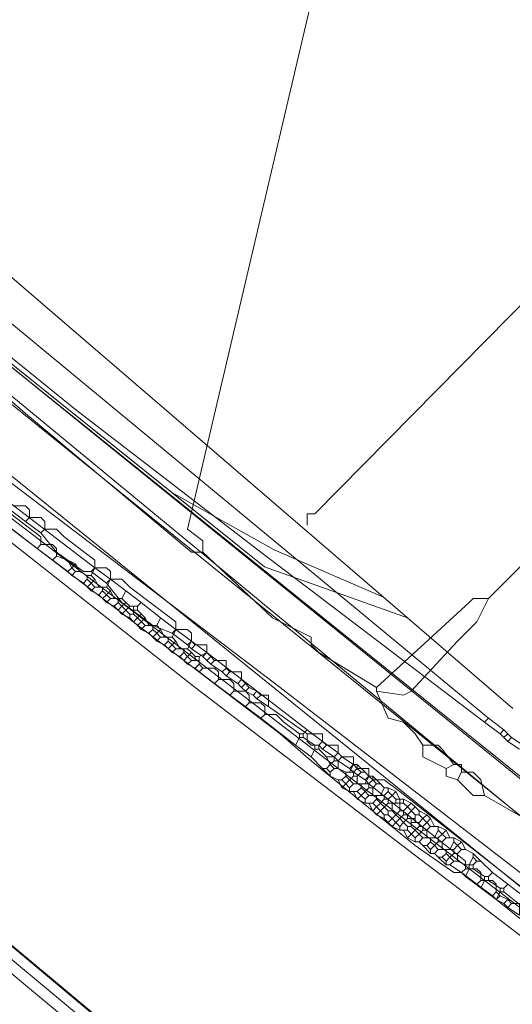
# Model space of a CAD drawing. Header units: metres. Extents: x 92810 to 93633, y 464687 to 465459.
# Tile 185 of 256: x 93211.5 to 93220.62, y 465143.03 to 465161.25. Entities that reach past the tile are written whole.
import ezdxf
from ezdxf.lldxf.tags import DXFTag

# ---------------------------------------------------------------- set-up
doc = ezdxf.new("R2010")
doc.units = ezdxf.units.M
for name, color, linetype, lineweight, transparency in [('B-OI-KL-DATA_KPN-G', 90, 'SI_B_DATA_KPN', 18, 0.4), ('B-OI-KL-DATA_LIANDER-G', 90, 'SI_B_DATA_LIANDER', 18, 0.4), ('B-OI-KL-DATA_ZIGGO BV-G', 90, 'SI_B_DATA_ZIGGO', 18, 0.4), ('B-OI-KL-ET_HS_LIANDER-G', 10, 'SI_B_ET_HS_LIANDON', 18, 0.4), ('B-OI-KL-ET_LS_LIANDER-G', 190, 'SI_B_ET_LS_LIANDER', 18, 0.4), ('B-OI-KL-GAS_LD_LIANDER-G', 30, 'SI_B_GAS_LD_LIANDER', 18, 0.4), ('B-WE-KL-DATA-G', 90, 'KL-DATA-N', 18, 0.4), ('B-WE-KL-WARMTENET-G', 80, 'KL-WARMTENET-N', 18, 0.4), ('B-WE-KL-WATER-G', 170, 'KL-WATER-N', 18, 0.4)]:
    doc.layers.add(name, color=color, linetype=linetype, lineweight=lineweight, transparency=transparency)
doc.styles.get("Standard").update_dxf_attribs({"font": 'isocp.shx'})
tags = doc.linetypes.add('KL-DATA-N', pattern='A,4,-1,[101,NLCS.SHX,S=0.5,R=0,X=0,Y=0],-1,4,-1,["D",Standard,S=1,R=0,X=-0.25,Y=-0.5],-1.5', length=12.5).pattern_tags.tags
tags[18] = DXFTag(74, 10)
tags = doc.linetypes.add('KL-WARMTENET-N', pattern='A,7,-1.5,["WN",Standard,S=1,R=0,X=-0.3,Y=-0.5],-3', length=11.5).pattern_tags.tags
tags[6] = DXFTag(74, 10)
doc.linetypes.add('KL-WATER-N', pattern='A,7,-0.5,[168,NLCS.SHX,S=0.75,R=0,X=0.75,Y=0],-2', length=9.5)
doc.linetypes.add('SI_B_DATA_KPN', pattern='A,5,-2,["KPN",Standard,S=1.5,R=0,X=-0.51,Y=-0.75],-8', length=15)
doc.linetypes.add('SI_B_DATA_LIANDER', pattern='A,5,-2,["LI-DATA",Standard,S=1.5,R=0,X=-0.51,Y=-0.75],-11', length=18)
doc.linetypes.add('SI_B_DATA_ZIGGO', pattern='A,5,-2,["ZIGGO",Standard,S=1.5,R=0,X=-0.51,Y=-0.75],-9', length=16)
doc.linetypes.add('SI_B_ET_HS_LIANDON', pattern='A,5,-2,["LI-HS",Standard,S=1.5,R=0,X=-0.51,Y=-0.75],-10', length=17)
doc.linetypes.add('SI_B_ET_LS_LIANDER', pattern='A,5,-2,["LI-LS",Standard,S=1.5,R=0,X=-0.51,Y=-0.75],-10', length=17)
doc.linetypes.add('SI_B_GAS_LD_LIANDER', pattern='A,5,-2,["LI-G-LD",Standard,S=1.5,R=0,X=-0.51,Y=-0.75],-11', length=18)

msp = doc.modelspace()

# ---------------------------------------------------------------- linework, layer by layer
at = {"layer": 'B-OI-KL-DATA_KPN-G', "flags": 128}
msp.add_lwpolyline([(93196.893, 465166.179), (93196.964, 465165.964), (93197.893, 465165.536), (93203.679, 465161.036), (93208.679, 465156.964), (93238.25, 465133.179), (93246.893, 465126.464), (93257.25, 465117.321), (93258.036, 465116.821), (93258.036, 465116.679), (93258.25, 465116.679), (93258.393, 465116.536), (93258.964, 465116.107)], dxfattribs=at)
at = {"layer": 'B-OI-KL-DATA_LIANDER-G', "flags": 128}
for points in [[(93416.464, 465004.107), (93411.75, 465007.964), (93411.107, 465008.393), (93408.536, 465009.679), (93407.464, 465010.536), (93407.036, 465010.536), (93367.107, 465041.036), (93367.036, 465041.464), (93359.464, 465047.179), (93357.964, 465047.179), (93357.464, 465046.393), (93356.679, 465046.107), (93355.464, 465044.536), (93354.893, 465044.036), (93354.893, 465043.964), (93354.964, 465043.679), (93354.179, 465041.821), (93348.679, 465033.679), (93347.607, 465033.107), (93346.536, 465031.536), (93346.393, 465030.393), (93345.607, 465029.607), (93345.607, 465029.393), (93344.964, 465028.964), (93344.464, 465028.964), (93340.107, 465031.179), (93283.25, 465074.179), (93272.75, 465081.679), (93271.321, 465083.107), (93270.821, 465083.321), (93265.679, 465091.679), (93265.679, 465092.393), (93265.036, 465094.036), (93264.679, 465094.107), (93255.964, 465099.036), (93255.821, 465099.536), (93255.464, 465099.75), (93255.393, 465100.25), (93256.393, 465104.893), (93256.25, 465105.821), (93253.821, 465107.393), (93250.25, 465111.607), (93208.607, 465146.393), (93196.536, 465156.25), (93193.321, 465160.75), (93192.679, 465161.179), (93188.964, 465168.821)], [(93203.679, 465157.679), (93203.964, 465157.321), (93204.536, 465156.893), (93206.25, 465155.75), (93207.036, 465155.107), (93216.321, 465148.036), (93216.893, 465147.536), (93218.821, 465145.964), (93219.536, 465145.464), (93219.679, 465145.464)], [(93211.321, 465152.179), (93211.607, 465151.964)], [(93211.393, 465152.25), (93211.607, 465152.25), (93211.679, 465152.179), (93211.679, 465152.036)], [(93211.679, 465152.036), (93211.607, 465151.964)], [(93211.607, 465151.964), (93211.893, 465151.75)], [(93211.679, 465152.036), (93211.893, 465152.036), (93211.964, 465151.964), (93211.964, 465151.821)], [(93211.964, 465151.821), (93211.893, 465151.75)], [(93211.893, 465151.75), (93212.179, 465151.393), (93212.679, 465151.036), (93212.821, 465151.036)], [(93211.964, 465151.821), (93212.179, 465151.821), (93212.321, 465151.679), (93212.893, 465151.25), (93212.893, 465151.107)], [(93212.893, 465151.107), (93212.821, 465151.036)], [(93212.821, 465151.036), (93213.107, 465150.821)], [(93212.893, 465151.107), (93213.107, 465151.107), (93213.179, 465151.036), (93213.179, 465150.893)], [(93213.179, 465150.893), (93213.107, 465150.821)], [(93213.107, 465150.821), (93213.393, 465150.464), (93213.964, 465150.036), (93214.321, 465149.893)], [(93213.179, 465150.893), (93213.393, 465150.893), (93213.536, 465150.75), (93214.393, 465150.107), (93214.393, 465149.964)], [(93214.393, 465149.964), (93214.321, 465149.893)], [(93214.393, 465149.964), (93214.607, 465149.964), (93214.679, 465149.893), (93214.679, 465149.75)], [(93214.321, 465149.893), (93214.607, 465149.679)], [(93214.679, 465149.75), (93214.607, 465149.679)], [(93214.679, 465149.75), (93214.75, 465149.679)], [(93214.607, 465149.679), (93214.679, 465149.607)], [(93214.75, 465149.679), (93214.679, 465149.607)], [(93214.679, 465149.607), (93214.893, 465149.464)], [(93214.75, 465149.679), (93214.964, 465149.679), (93214.964, 465149.536)], [(93214.964, 465149.536), (93214.893, 465149.464)], [(93214.893, 465149.464), (93214.964, 465149.393)], [(93214.964, 465149.536), (93215.036, 465149.464)], [(93215.036, 465149.464), (93214.964, 465149.393)], [(93214.964, 465149.393), (93215.036, 465149.321)], [(93215.036, 465149.464), (93215.107, 465149.393)], [(93215.107, 465149.393), (93215.036, 465149.321)], [(93215.107, 465149.393), (93215.321, 465149.393), (93215.321, 465149.25)], [(93215.036, 465149.321), (93215.25, 465149.179)], [(93215.321, 465149.25), (93215.25, 465149.179)], [(93215.321, 465149.25), (93215.393, 465149.179)], [(93215.25, 465149.179), (93215.321, 465149.107)], [(93215.393, 465149.179), (93215.321, 465149.107)], [(93215.321, 465149.107), (93215.536, 465148.964)], [(93215.393, 465149.179), (93215.607, 465149.179), (93215.607, 465149.036)], [(93215.607, 465149.036), (93215.536, 465148.964)], [(93215.607, 465149.036), (93215.679, 465148.964)], [(93215.536, 465148.964), (93215.607, 465148.893)], [(93215.679, 465148.964), (93215.607, 465148.893)], [(93215.607, 465148.893), (93215.679, 465148.821)], [(93215.679, 465148.964), (93215.75, 465148.893)], [(93215.75, 465148.893), (93215.679, 465148.821)], [(93215.679, 465148.821), (93215.821, 465148.75)], [(93215.75, 465148.893), (93215.893, 465148.821)], [(93215.893, 465148.821), (93215.821, 465148.75)], [(93215.893, 465148.821), (93215.964, 465148.75)], [(93215.821, 465148.75), (93215.893, 465148.679)], [(93215.964, 465148.75), (93215.893, 465148.679)], [(93215.893, 465148.679), (93216.107, 465148.536)], [(93215.964, 465148.75), (93216.107, 465148.75), (93216.107, 465148.536)], [(93216.107, 465148.536), (93216.821, 465148.036)], [(93216.821, 465148.036), (93217.107, 465148.036), (93217.107, 465147.893)], [(93216.821, 465148.036), (93216.821, 465147.893), (93216.893, 465147.821), (93217.036, 465147.821)], [(93217.107, 465147.893), (93217.036, 465147.821)], [(93217.036, 465147.821), (93217.107, 465147.75)], [(93217.107, 465147.893), (93217.179, 465147.821)], [(93217.179, 465147.821), (93217.107, 465147.75)], [(93217.107, 465147.75), (93217.321, 465147.607)], [(93217.179, 465147.821), (93217.393, 465147.821), (93217.393, 465147.679)], [(93217.393, 465147.679), (93217.321, 465147.607)], [(93217.321, 465147.607), (93217.393, 465147.536)], [(93217.393, 465147.679), (93217.464, 465147.607)], [(93217.464, 465147.607), (93217.393, 465147.536)], [(93217.464, 465147.607), (93217.679, 465147.607), (93217.679, 465147.464)], [(93217.393, 465147.536), (93217.607, 465147.393)], [(93217.679, 465147.464), (93217.607, 465147.393)], [(93217.607, 465147.393), (93217.679, 465147.321)], [(93217.679, 465147.464), (93217.75, 465147.393)], [(93217.75, 465147.393), (93217.679, 465147.321)], [(93217.75, 465147.393), (93217.964, 465147.393), (93217.964, 465147.25)], [(93217.679, 465147.321), (93217.893, 465147.179)], [(93217.964, 465147.25), (93217.893, 465147.179)], [(93217.893, 465147.179), (93217.964, 465147.107)], [(93217.964, 465147.25), (93218.036, 465147.179)], [(93218.036, 465147.179), (93217.964, 465147.107)], [(93218.036, 465147.179), (93218.25, 465147.179), (93218.536, 465146.964), (93221.536, 465144.607), (93221.536, 465144.464)], [(93217.964, 465147.107), (93219.75, 465145.679), (93219.75, 465145.536)], [(93219.75, 465145.536), (93219.679, 465145.464)], [(93219.75, 465145.536), (93219.964, 465145.536), (93220.036, 465145.464), (93220.036, 465145.321)], [(93219.679, 465145.464), (93219.964, 465145.25)], [(93220.036, 465145.321), (93219.964, 465145.25)], [(93219.964, 465145.25), (93220.25, 465145.036)], [(93220.036, 465145.321), (93220.25, 465145.321), (93220.321, 465145.25), (93220.321, 465145.107)], [(93220.321, 465145.107), (93220.25, 465145.036)], [(93220.25, 465145.036), (93220.321, 465144.964)], [(93220.321, 465145.107), (93220.393, 465145.036)], [(93220.393, 465145.036), (93220.321, 465144.964)], [(93220.393, 465145.036), (93220.536, 465144.964)], [(93220.321, 465144.964), (93220.464, 465144.893)], [(93220.536, 465144.964), (93220.464, 465144.893)], [(93220.464, 465144.893), (93220.536, 465144.821)], [(93220.536, 465144.964), (93220.607, 465144.893)], [(93220.607, 465144.893), (93220.536, 465144.821)], [(93220.536, 465144.821), (93220.75, 465144.679)], [(93220.607, 465144.893), (93220.75, 465144.893), (93220.75, 465144.679)]]:
    msp.add_lwpolyline(points, dxfattribs=at)
at = {"layer": 'B-OI-KL-DATA_ZIGGO BV-G', "flags": 128}
for points in [[(93218.237, 465150.56), (93206.324, 465160.795), (93195.73, 465169.646)], [(93195.675, 465166.385), (93196.296, 465166.889), (93198.337, 465165.326), (93216.035, 465151.122)], [(93214.316, 465152.502), (93198.337, 465165.326)], [(93218.677, 465150.182), (93216.035, 465151.122), (93214.316, 465152.502)], [(93218.237, 465150.56), (93216.21, 465151.44), (93214.316, 465152.502)], [(93218.677, 465150.182), (93218.237, 465150.56)], [(93220.632, 465148.502), (93218.677, 465150.182)]]:
    msp.add_lwpolyline(points, dxfattribs=at)
at = {"layer": 'B-OI-KL-ET_HS_LIANDER-G'}
for p, q in [((93213.607, 465150.393), (93213.607, 465150.25)), ((93213.821, 465150.179), (93213.679, 465150.036)), ((93214.821, 465149.464), (93214.821, 465149.321)), ((93218.536, 465146.821), (93218.536, 465146.607)), ((93218.321, 465146.75), (93218.179, 465146.607)), ((93218.821, 465146.679), (93218.679, 465146.536)), ((93218.75, 465146.464), (93218.75, 465146.321)), ((93218.821, 465146.536), (93218.821, 465146.393)), ((93218.821, 465146.25), (93218.679, 465146.107))]:
    msp.add_line(p, q, dxfattribs=at)
at = {"layer": 'B-OI-KL-ET_HS_LIANDER-G', "flags": 128}
for points in [[(93188.321, 465170.679), (93190.464, 465168.607), (93191.607, 465167.679), (93216.321, 465148.893), (93223.821, 465143.107), (93239.25, 465130.679), (93248.464, 465123.107), (93261.607, 465112.25), (93262.036, 465111.964), (93263.179, 465111.607), (93264.607, 465111.679), (93265.179, 465111.821), (93265.964, 465112.036), (93266.179, 465112.179), (93269.107, 465114.607), (93269.179, 465114.464)], [(93189.607, 465168.179), (93196.607, 465162.679), (93204.893, 465156.393), (93211.393, 465151.536), (93214.75, 465148.893), (93222.893, 465142.679), (93228.036, 465138.607), (93260.107, 465112.321), (93261.607, 465111.179), (93262.964, 465110.821)], [(93192.607, 465161.036), (93192.964, 465160.179), (93193.893, 465158.607), (93194.607, 465157.607), (93195.464, 465156.679), (93196.393, 465155.75), (93197.893, 465154.536), (93208.25, 465146.179), (93213.393, 465141.893), (93249.821, 465111.464), (93250.607, 465110.679), (93253.25, 465107.393), (93253.679, 465107.036), (93255.821, 465105.607), (93255.964, 465105.393), (93254.964, 465100.464), (93255.036, 465099.607), (93255.821, 465098.964)], [(93192.75, 465161.036), (93193.464, 465159.607), (93193.75, 465159.179), (93195.107, 465157.321), (93196.536, 465155.893), (93197.679, 465154.964), (93208.393, 465146.321), (93213.107, 465142.393), (93249.964, 465111.607), (93250.75, 465110.821), (93253.393, 465107.536), (93253.821, 465107.179), (93255.964, 465105.75), (93256.107, 465105.536), (93256.179, 465105.107), (93256.107, 465104.75), (93255.179, 465100.464), (93255.25, 465099.679), (93255.893, 465099.107)], [(93192.893, 465161.179), (93193.679, 465159.679), (93194.393, 465158.607), (93195.393, 465157.321), (93196.25, 465156.464), (93208.536, 465146.464), (93214.964, 465141.107), (93250.107, 465111.75), (93250.893, 465110.964), (93253.536, 465107.679), (93253.821, 465107.464), (93256.107, 465105.893), (93256.25, 465105.679), (93256.393, 465105.393), (93256.393, 465105.036), (93255.321, 465099.964), (93256.036, 465099.25)], [(93210.107, 465153.036), (93211.893, 465151.679), (93211.893, 465151.536)], [(93210.179, 465153.179), (93212.893, 465151.107)], [(93209.964, 465152.893), (93211.821, 465151.464)], [(93211.893, 465151.536), (93211.821, 465151.464)], [(93211.821, 465151.464), (93212.393, 465151.036)], [(93211.893, 465151.536), (93212.107, 465151.536), (93212.179, 465151.464), (93212.179, 465151.321)], [(93212.179, 465151.321), (93212.107, 465151.25)], [(93212.179, 465151.321), (93212.393, 465151.25)], [(93212.393, 465151.25), (93212.536, 465151.179)], [(93212.393, 465151.25), (93212.464, 465151.107)], [(93212.464, 465151.107), (93212.393, 465151.036)], [(93212.393, 465151.036), (93212.464, 465150.964)], [(93212.536, 465151.179), (93212.464, 465151.107)], [(93212.464, 465151.107), (93212.536, 465151.036)], [(93212.536, 465151.036), (93212.464, 465150.964)], [(93212.536, 465151.179), (93212.607, 465151.036)], [(93212.536, 465151.036), (93212.607, 465151.036)], [(93212.607, 465151.036), (93212.75, 465150.964)], [(93212.893, 465151.107), (93212.821, 465150.964)], [(93212.893, 465151.107), (93213.179, 465150.893)], [(93212.464, 465150.964), (93212.679, 465150.821)], [(93212.75, 465150.893), (93212.679, 465150.821)], [(93212.679, 465150.821), (93212.821, 465150.679)], [(93212.75, 465150.964), (93212.821, 465150.964)], [(93212.75, 465150.964), (93212.75, 465150.893)], [(93212.75, 465150.893), (93212.821, 465150.821)], [(93212.821, 465150.821), (93212.75, 465150.75)], [(93212.821, 465150.964), (93212.893, 465150.893)], [(93212.893, 465150.893), (93212.821, 465150.821)], [(93212.821, 465150.821), (93212.893, 465150.75)], [(93212.893, 465150.893), (93212.964, 465150.75)], [(93213.179, 465150.893), (93213.107, 465150.75)], [(93213.179, 465150.893), (93213.464, 465150.679)], [(93212.893, 465150.75), (93212.821, 465150.679)], [(93212.821, 465150.679), (93212.964, 465150.607)], [(93212.893, 465150.75), (93213.107, 465150.75)], [(93213.036, 465150.679), (93212.964, 465150.607)], [(93213.036, 465150.75), (93213.036, 465150.679)], [(93213.036, 465150.679), (93213.107, 465150.607)], [(93213.107, 465150.75), (93213.179, 465150.679)], [(93213.179, 465150.679), (93213.107, 465150.607)], [(93213.179, 465150.679), (93213.25, 465150.536)], [(93213.464, 465150.679), (93213.393, 465150.536)], [(93213.464, 465150.679), (93213.75, 465150.464)], [(93212.964, 465150.607), (93213.036, 465150.536)], [(93213.107, 465150.607), (93213.036, 465150.536)], [(93213.036, 465150.536), (93213.107, 465150.464)], [(93213.107, 465150.607), (93213.179, 465150.536)], [(93213.179, 465150.536), (93213.107, 465150.464)], [(93213.107, 465150.464), (93213.25, 465150.393)], [(93213.179, 465150.536), (93213.393, 465150.536)], [(93213.321, 465150.464), (93213.25, 465150.393)], [(93213.321, 465150.536), (93213.321, 465150.464)], [(93213.321, 465150.464), (93213.393, 465150.393)], [(93213.393, 465150.536), (93213.464, 465150.464)], [(93213.464, 465150.464), (93213.393, 465150.393)], [(93213.464, 465150.464), (93213.536, 465150.393)], [(93213.75, 465150.464), (93213.679, 465150.393)], [(93213.75, 465150.464), (93214.107, 465150.179)], [(93213.25, 465150.393), (93213.321, 465150.321)], [(93213.393, 465150.393), (93213.321, 465150.321)], [(93213.321, 465150.321), (93213.393, 465150.25)], [(93213.393, 465150.393), (93213.464, 465150.321)], [(93213.464, 465150.321), (93213.393, 465150.25)], [(93213.536, 465150.393), (93213.464, 465150.321)], [(93213.464, 465150.321), (93213.536, 465150.25)], [(93213.536, 465150.393), (93213.679, 465150.393)], [(93213.607, 465150.321), (93213.679, 465150.321)], [(93213.679, 465150.393), (93213.679, 465150.321)], [(93213.679, 465150.321), (93213.821, 465150.179)], [(93213.393, 465150.25), (93213.536, 465150.179)], [(93213.536, 465150.25), (93213.607, 465150.25)], [(93213.536, 465150.25), (93213.536, 465150.179)], [(93213.536, 465150.179), (93213.607, 465150.107)], [(93213.607, 465150.25), (93213.679, 465150.179)], [(93213.679, 465150.179), (93213.607, 465150.107)], [(93213.607, 465150.107), (93213.679, 465150.036)], [(93213.75, 465150.25), (93213.679, 465150.179)], [(93213.679, 465150.179), (93213.821, 465150.036)], [(93213.821, 465150.179), (93213.893, 465150.036)], [(93214.107, 465150.179), (93214.036, 465150.036)], [(93214.107, 465150.179), (93214.393, 465149.964)], [(93213.679, 465150.036), (93213.75, 465149.964)], [(93213.821, 465150.036), (93213.75, 465149.964)], [(93213.75, 465149.964), (93213.893, 465149.893)], [(93213.821, 465150.036), (93214.036, 465150.036)], [(93213.964, 465149.964), (93213.893, 465149.893)], [(93213.964, 465150.036), (93213.964, 465149.964)], [(93213.964, 465149.964), (93214.036, 465149.893)], [(93214.036, 465150.036), (93214.107, 465149.964)], [(93214.107, 465149.964), (93214.036, 465149.893)], [(93214.107, 465149.964), (93214.179, 465149.821)], [(93214.393, 465149.964), (93214.321, 465149.821)], [(93214.393, 465149.964), (93214.679, 465149.75)], [(93213.893, 465149.893), (93213.964, 465149.821)], [(93214.036, 465149.893), (93213.964, 465149.821)], [(93213.964, 465149.821), (93214.036, 465149.75)], [(93214.036, 465149.893), (93214.107, 465149.821)], [(93214.107, 465149.821), (93214.036, 465149.75)], [(93214.036, 465149.75), (93214.179, 465149.679)], [(93214.107, 465149.821), (93214.321, 465149.821)], [(93214.25, 465149.75), (93214.179, 465149.679)], [(93214.25, 465149.821), (93214.25, 465149.75)], [(93214.25, 465149.75), (93214.321, 465149.679)], [(93214.321, 465149.821), (93214.393, 465149.75)], [(93214.393, 465149.75), (93214.321, 465149.679)], [(93214.393, 465149.75), (93214.464, 465149.607)], [(93214.679, 465149.75), (93214.607, 465149.607)], [(93214.679, 465149.75), (93214.964, 465149.536)], [(93214.179, 465149.679), (93214.321, 465149.536)], [(93214.321, 465149.679), (93214.25, 465149.607)], [(93214.321, 465149.679), (93214.393, 465149.607)], [(93214.393, 465149.607), (93214.321, 465149.536)], [(93214.393, 465149.607), (93214.607, 465149.607)], [(93214.536, 465149.607), (93214.536, 465149.536)], [(93214.607, 465149.607), (93214.679, 465149.536)], [(93214.321, 465149.536), (93214.464, 465149.464)], [(93214.536, 465149.536), (93214.464, 465149.464)], [(93214.464, 465149.464), (93214.536, 465149.393)], [(93214.536, 465149.536), (93214.607, 465149.464)], [(93214.607, 465149.464), (93214.536, 465149.393)], [(93214.536, 465149.393), (93214.607, 465149.321)], [(93214.679, 465149.536), (93214.607, 465149.464)], [(93214.607, 465149.464), (93214.679, 465149.393)], [(93214.679, 465149.393), (93214.607, 465149.321)], [(93214.679, 465149.536), (93214.75, 465149.464)], [(93214.679, 465149.393), (93214.821, 465149.393)], [(93214.75, 465149.464), (93214.821, 465149.464)], [(93214.75, 465149.464), (93214.75, 465149.393)], [(93214.964, 465149.536), (93214.821, 465149.464)], [(93214.964, 465149.536), (93216.821, 465148.107)], [(93214.607, 465149.321), (93214.75, 465149.25)], [(93214.821, 465149.321), (93214.75, 465149.25)], [(93214.75, 465149.25), (93214.821, 465149.179)], [(93214.821, 465149.321), (93214.893, 465149.25)], [(93214.893, 465149.25), (93214.821, 465149.179)], [(93214.893, 465149.25), (93215.107, 465149.25), (93215.179, 465149.179), (93215.179, 465149.036)], [(93214.821, 465149.179), (93215.107, 465148.964)], [(93215.179, 465149.036), (93215.107, 465148.964)], [(93215.179, 465149.036), (93215.393, 465149.036), (93215.464, 465148.964), (93215.464, 465148.821)], [(93215.107, 465148.964), (93215.964, 465148.321)], [(93215.464, 465148.821), (93215.393, 465148.75)], [(93215.464, 465148.821), (93215.679, 465148.821), (93215.75, 465148.75), (93215.75, 465148.607)], [(93215.75, 465148.607), (93215.679, 465148.536)], [(93215.75, 465148.607), (93215.964, 465148.607), (93216.036, 465148.536), (93216.036, 465148.393)], [(93216.036, 465148.393), (93215.964, 465148.321)], [(93215.964, 465148.321), (93216.607, 465147.821)], [(93216.036, 465148.393), (93216.25, 465148.393), (93216.393, 465148.25), (93216.679, 465148.036)], [(93216.821, 465148.107), (93216.75, 465148.036)], [(93216.821, 465148.107), (93217.107, 465147.893)], [(93216.679, 465147.964), (93216.607, 465147.821)], [(93216.679, 465148.036), (93216.75, 465148.036)], [(93216.679, 465148.036), (93216.679, 465147.964)], [(93216.679, 465147.964), (93216.75, 465147.964)], [(93216.75, 465148.036), (93216.75, 465147.964)], [(93216.75, 465147.964), (93216.964, 465147.821)], [(93216.607, 465147.821), (93216.893, 465147.607)], [(93216.964, 465147.75), (93216.893, 465147.607)], [(93216.964, 465147.821), (93217.036, 465147.821)], [(93216.964, 465147.821), (93216.964, 465147.75)], [(93216.964, 465147.75), (93217.036, 465147.75)], [(93217.107, 465147.893), (93217.036, 465147.821)], [(93217.036, 465147.821), (93217.036, 465147.75)], [(93217.036, 465147.75), (93217.179, 465147.607)], [(93217.107, 465147.893), (93217.393, 465147.679)], [(93216.893, 465147.607), (93217.107, 465147.393)], [(93217.179, 465147.607), (93217.321, 465147.607)], [(93217.179, 465147.607), (93217.25, 465147.464)], [(93217.393, 465147.679), (93217.321, 465147.607)], [(93217.321, 465147.607), (93217.321, 465147.536)], [(93217.393, 465147.679), (93217.464, 465147.607)], [(93217.464, 465147.607), (93217.393, 465147.536)], [(93217.464, 465147.607), (93217.679, 465147.464)], [(93217.107, 465147.393), (93217.179, 465147.393)], [(93217.107, 465147.393), (93217.25, 465147.25)], [(93217.25, 465147.464), (93217.179, 465147.393)], [(93217.179, 465147.393), (93217.25, 465147.321)], [(93217.321, 465147.536), (93217.25, 465147.464)], [(93217.25, 465147.464), (93217.321, 465147.393)], [(93217.321, 465147.393), (93217.25, 465147.321)], [(93217.321, 465147.536), (93217.393, 465147.536)], [(93217.321, 465147.393), (93217.393, 465147.393)], [(93217.393, 465147.536), (93217.393, 465147.393)], [(93217.393, 465147.393), (93217.536, 465147.321)], [(93217.679, 465147.464), (93217.607, 465147.321)], [(93217.679, 465147.464), (93217.75, 465147.464)], [(93217.75, 465147.393), (93217.679, 465147.321)], [(93217.75, 465147.464), (93217.893, 465147.321)], [(93217.75, 465147.464), (93217.75, 465147.393)], [(93217.75, 465147.393), (93217.821, 465147.321)], [(93217.25, 465147.321), (93217.25, 465147.25)], [(93217.25, 465147.25), (93217.393, 465147.179)], [(93217.393, 465147.179), (93217.464, 465147.179)], [(93217.393, 465147.179), (93217.464, 465147.036)], [(93217.536, 465147.25), (93217.464, 465147.179)], [(93217.464, 465147.179), (93217.536, 465147.107)], [(93217.536, 465147.321), (93217.679, 465147.321)], [(93217.536, 465147.321), (93217.536, 465147.25)], [(93217.536, 465147.25), (93217.607, 465147.179)], [(93217.607, 465147.179), (93217.536, 465147.107)], [(93217.679, 465147.25), (93217.607, 465147.179)], [(93217.607, 465147.179), (93217.679, 465147.107)], [(93217.679, 465147.321), (93217.679, 465147.25)], [(93217.679, 465147.25), (93217.75, 465147.25)], [(93217.821, 465147.321), (93217.75, 465147.25)], [(93217.75, 465147.25), (93217.75, 465147.107)], [(93217.821, 465147.321), (93217.893, 465147.321)], [(93217.893, 465147.321), (93217.964, 465147.25)], [(93217.964, 465147.25), (93217.893, 465147.107)], [(93217.964, 465147.25), (93218.036, 465147.25)], [(93218.036, 465147.179), (93217.964, 465147.107)], [(93218.036, 465147.25), (93218.179, 465147.107)], [(93218.036, 465147.25), (93218.036, 465147.179)], [(93218.036, 465147.179), (93218.107, 465147.107)], [(93217.536, 465147.107), (93217.464, 465147.036)], [(93217.464, 465147.036), (93217.607, 465146.964)], [(93217.536, 465147.107), (93217.607, 465147.036)], [(93217.679, 465147.107), (93217.607, 465147.036)], [(93217.607, 465147.036), (93217.607, 465146.964)], [(93217.679, 465147.107), (93217.964, 465147.107)], [(93217.821, 465147.036), (93217.75, 465146.964)], [(93217.821, 465147.107), (93217.821, 465147.036)], [(93217.821, 465147.036), (93217.893, 465146.964)], [(93217.964, 465147.036), (93217.893, 465146.964)], [(93217.964, 465147.107), (93217.964, 465147.036)], [(93217.964, 465147.036), (93218.036, 465147.036)], [(93218.107, 465147.107), (93218.036, 465147.036)], [(93218.036, 465147.036), (93218.036, 465146.893)], [(93218.107, 465147.107), (93218.179, 465147.107)], [(93218.179, 465147.107), (93218.25, 465147.036)], [(93218.25, 465147.036), (93218.179, 465146.893)], [(93218.25, 465147.036), (93218.321, 465147.036)], [(93218.321, 465147.036), (93218.464, 465146.964)], [(93218.321, 465147.036), (93218.321, 465146.964)], [(93217.607, 465146.964), (93217.75, 465146.964)], [(93217.679, 465146.964), (93217.75, 465146.821)], [(93217.75, 465146.964), (93217.821, 465146.893)], [(93217.821, 465146.893), (93217.75, 465146.821)], [(93217.75, 465146.821), (93217.893, 465146.75)], [(93217.893, 465146.964), (93217.821, 465146.893)], [(93217.821, 465146.893), (93217.893, 465146.821)], [(93217.893, 465146.964), (93217.964, 465146.893)], [(93217.964, 465146.893), (93217.893, 465146.821)], [(93217.893, 465146.821), (93217.893, 465146.75)], [(93217.964, 465146.893), (93218.25, 465146.893)], [(93218.107, 465146.821), (93218.036, 465146.75)], [(93218.107, 465146.893), (93218.107, 465146.821)], [(93218.107, 465146.821), (93218.179, 465146.75)], [(93218.25, 465146.821), (93218.179, 465146.75)], [(93218.321, 465146.964), (93218.25, 465146.893)], [(93218.25, 465146.893), (93218.25, 465146.821)], [(93218.25, 465146.821), (93218.321, 465146.821)], [(93218.321, 465146.964), (93218.393, 465146.893)], [(93218.393, 465146.893), (93218.321, 465146.821)], [(93218.321, 465146.821), (93218.321, 465146.75)], [(93218.464, 465146.964), (93218.393, 465146.893)], [(93218.393, 465146.893), (93218.464, 465146.821)], [(93218.464, 465146.964), (93218.536, 465146.821)], [(93218.464, 465146.821), (93218.607, 465146.821)], [(93218.464, 465146.821), (93218.464, 465146.75)], [(93218.607, 465146.821), (93218.75, 465146.75)], [(93218.607, 465146.821), (93218.607, 465146.75)], [(93217.893, 465146.75), (93218.036, 465146.75)], [(93217.964, 465146.75), (93218.036, 465146.607)], [(93218.036, 465146.75), (93218.107, 465146.679)], [(93218.107, 465146.679), (93218.036, 465146.607)], [(93218.179, 465146.75), (93218.107, 465146.679)], [(93218.107, 465146.679), (93218.179, 465146.607)], [(93218.179, 465146.75), (93218.321, 465146.607)], [(93218.321, 465146.75), (93218.607, 465146.75)], [(93218.393, 465146.75), (93218.393, 465146.607)], [(93218.607, 465146.75), (93218.679, 465146.679)], [(93218.679, 465146.679), (93218.607, 465146.607)], [(93218.75, 465146.75), (93218.679, 465146.679)], [(93218.679, 465146.679), (93218.821, 465146.536)], [(93218.75, 465146.75), (93218.821, 465146.679)], [(93218.821, 465146.679), (93218.893, 465146.607)], [(93218.036, 465146.607), (93218.107, 465146.536)], [(93218.179, 465146.607), (93218.107, 465146.536)], [(93218.107, 465146.536), (93218.25, 465146.464)], [(93218.179, 465146.607), (93218.25, 465146.536)], [(93218.25, 465146.536), (93218.321, 465146.536)], [(93218.25, 465146.536), (93218.25, 465146.464)], [(93218.25, 465146.464), (93218.321, 465146.393)], [(93218.321, 465146.607), (93218.393, 465146.607)], [(93218.321, 465146.607), (93218.321, 465146.536)], [(93218.321, 465146.536), (93218.393, 465146.464)], [(93218.393, 465146.464), (93218.321, 465146.393)], [(93218.393, 465146.607), (93218.464, 465146.536)], [(93218.464, 465146.536), (93218.393, 465146.464)], [(93218.393, 465146.464), (93218.464, 465146.393)], [(93218.536, 465146.607), (93218.464, 465146.536)], [(93218.464, 465146.536), (93218.536, 465146.464)], [(93218.536, 465146.464), (93218.464, 465146.393)], [(93218.536, 465146.607), (93218.607, 465146.607)], [(93218.607, 465146.536), (93218.536, 465146.464)], [(93218.536, 465146.464), (93218.607, 465146.393)], [(93218.607, 465146.607), (93218.607, 465146.536)], [(93218.607, 465146.536), (93218.679, 465146.536)], [(93218.679, 465146.464), (93218.607, 465146.393)], [(93218.679, 465146.536), (93218.679, 465146.464)], [(93218.679, 465146.464), (93218.821, 465146.464)], [(93218.821, 465146.536), (93218.893, 465146.536)], [(93218.893, 465146.607), (93219.036, 465146.536)], [(93218.893, 465146.607), (93218.893, 465146.536)], [(93218.893, 465146.536), (93218.964, 465146.464)], [(93218.964, 465146.464), (93218.893, 465146.393)], [(93219.036, 465146.536), (93218.964, 465146.464)], [(93218.964, 465146.464), (93219.036, 465146.393)], [(93219.036, 465146.536), (93219.107, 465146.464)], [(93219.107, 465146.464), (93219.036, 465146.393)], [(93219.107, 465146.464), (93219.179, 465146.321)], [(93218.321, 465146.393), (93218.393, 465146.321)], [(93218.464, 465146.393), (93218.393, 465146.321)], [(93218.393, 465146.321), (93218.536, 465146.25)], [(93218.464, 465146.393), (93218.536, 465146.321)], [(93218.607, 465146.393), (93218.536, 465146.321)], [(93218.536, 465146.321), (93218.536, 465146.25)], [(93218.607, 465146.393), (93218.679, 465146.321)], [(93218.679, 465146.321), (93218.75, 465146.321)], [(93218.679, 465146.321), (93218.679, 465146.25)], [(93218.75, 465146.393), (93218.893, 465146.393)], [(93218.75, 465146.321), (93218.821, 465146.25)], [(93218.893, 465146.321), (93218.821, 465146.25)], [(93218.893, 465146.393), (93218.893, 465146.321)], [(93218.893, 465146.321), (93218.964, 465146.321)], [(93219.036, 465146.393), (93218.964, 465146.321)], [(93218.964, 465146.321), (93218.964, 465146.25)], [(93219.036, 465146.393), (93219.107, 465146.321)], [(93219.107, 465146.321), (93219.036, 465146.25)], [(93219.107, 465146.321), (93219.25, 465146.321)], [(93219.25, 465146.321), (93219.393, 465146.25)], [(93219.25, 465146.321), (93219.25, 465146.25)], [(93218.536, 465146.25), (93218.679, 465146.25)], [(93218.607, 465146.25), (93218.679, 465146.107)], [(93218.679, 465146.25), (93218.821, 465146.107)], [(93218.679, 465146.107), (93218.821, 465146.036)], [(93218.821, 465146.25), (93218.893, 465146.179)], [(93218.893, 465146.179), (93218.821, 465146.107)], [(93218.821, 465146.107), (93218.821, 465146.036)], [(93218.964, 465146.25), (93218.893, 465146.179)], [(93218.893, 465146.179), (93218.964, 465146.107)], [(93218.964, 465146.107), (93218.893, 465146.036)], [(93218.964, 465146.25), (93219.036, 465146.25)], [(93218.964, 465146.107), (93219.25, 465146.107)], [(93219.036, 465146.25), (93219.036, 465146.107)], [(93219.107, 465146.107), (93219.107, 465146.036)], [(93219.25, 465146.25), (93219.179, 465146.107)], [(93219.25, 465146.25), (93219.321, 465146.179)], [(93219.321, 465146.179), (93219.25, 465146.107)], [(93219.25, 465146.107), (93219.25, 465146.036)], [(93219.393, 465146.25), (93219.321, 465146.179)], [(93219.321, 465146.179), (93219.393, 465146.107)], [(93219.393, 465146.107), (93219.321, 465146.036)], [(93219.393, 465146.25), (93219.464, 465146.107)], [(93219.393, 465146.107), (93219.536, 465146.107)], [(93219.536, 465146.107), (93219.679, 465146.036)], [(93219.536, 465146.107), (93219.536, 465146.036)], [(93218.821, 465146.036), (93218.893, 465146.036)], [(93218.893, 465146.036), (93218.964, 465145.964)], [(93218.964, 465145.964), (93219.036, 465145.964)], [(93218.964, 465145.964), (93219.107, 465145.821)], [(93219.107, 465146.036), (93219.036, 465145.964)], [(93219.036, 465145.964), (93219.107, 465145.893)], [(93219.107, 465146.036), (93219.179, 465145.964)], [(93219.179, 465145.964), (93219.107, 465145.893)], [(93219.25, 465146.036), (93219.179, 465145.964)], [(93219.179, 465145.964), (93219.25, 465145.893)], [(93219.25, 465146.036), (93219.321, 465146.036)], [(93219.321, 465146.036), (93219.321, 465145.893)], [(93219.536, 465146.036), (93219.464, 465145.893)], [(93219.536, 465146.036), (93219.607, 465145.964)], [(93219.607, 465145.964), (93219.536, 465145.893)], [(93219.679, 465146.036), (93219.607, 465145.964)], [(93219.607, 465145.964), (93219.679, 465145.893)], [(93219.679, 465146.036), (93219.75, 465145.893)], [(93219.107, 465145.893), (93219.107, 465145.821)], [(93219.107, 465145.821), (93219.179, 465145.821)], [(93219.25, 465145.893), (93219.179, 465145.821)], [(93219.179, 465145.821), (93219.25, 465145.75)], [(93219.25, 465145.893), (93219.536, 465145.893)], [(93219.25, 465145.75), (93219.321, 465145.75)], [(93219.25, 465145.75), (93219.393, 465145.607)], [(93219.393, 465145.821), (93219.321, 465145.75)], [(93219.321, 465145.75), (93219.393, 465145.679)], [(93219.393, 465145.893), (93219.393, 465145.821)], [(93219.393, 465145.821), (93219.464, 465145.75)], [(93219.464, 465145.75), (93219.393, 465145.679)], [(93219.536, 465145.821), (93219.464, 465145.75)], [(93219.464, 465145.75), (93219.536, 465145.679)], [(93219.536, 465145.893), (93219.536, 465145.821)], [(93219.536, 465145.821), (93219.607, 465145.821)], [(93219.679, 465145.893), (93219.607, 465145.821)], [(93219.607, 465145.821), (93219.607, 465145.679)], [(93219.679, 465145.893), (93219.75, 465145.893)], [(93219.75, 465145.893), (93219.893, 465145.821)], [(93219.893, 465145.75), (93219.821, 465145.607)], [(93219.893, 465145.821), (93220.036, 465145.679)], [(93219.893, 465145.821), (93219.893, 465145.75)], [(93219.893, 465145.75), (93219.964, 465145.679)], [(93219.393, 465145.679), (93219.393, 465145.607)], [(93219.393, 465145.607), (93219.464, 465145.607)], [(93219.536, 465145.679), (93219.464, 465145.607)], [(93219.464, 465145.607), (93219.679, 465145.464)], [(93219.536, 465145.679), (93219.607, 465145.679)], [(93219.607, 465145.679), (93219.75, 465145.607)], [(93219.75, 465145.536), (93219.679, 465145.464)], [(93219.75, 465145.607), (93219.893, 465145.607)], [(93219.75, 465145.607), (93219.75, 465145.536)], [(93219.75, 465145.536), (93219.893, 465145.536)], [(93219.821, 465145.536), (93219.75, 465145.393)], [(93219.821, 465145.607), (93219.821, 465145.536)], [(93219.964, 465145.679), (93219.893, 465145.607)], [(93219.893, 465145.607), (93219.893, 465145.536)], [(93219.893, 465145.536), (93220.107, 465145.393)], [(93219.964, 465145.679), (93220.036, 465145.679)], [(93220.036, 465145.679), (93220.25, 465145.464)], [(93219.679, 465145.464), (93219.75, 465145.393)], [(93219.75, 465145.393), (93220.321, 465144.964)], [(93220.107, 465145.393), (93220.179, 465145.393)], [(93220.107, 465145.393), (93220.107, 465145.321)], [(93220.25, 465145.464), (93220.179, 465145.393)], [(93220.179, 465145.393), (93220.179, 465145.321)], [(93220.25, 465145.464), (93220.536, 465145.25)], [(93220.107, 465145.321), (93220.036, 465145.179)], [(93220.107, 465145.321), (93220.179, 465145.321)], [(93220.179, 465145.321), (93220.393, 465145.179)], [(93220.393, 465145.179), (93220.464, 465145.179)], [(93220.393, 465145.179), (93220.393, 465145.107)], [(93220.536, 465145.25), (93220.464, 465145.179)], [(93220.464, 465145.179), (93220.464, 465145.107)], [(93220.536, 465145.25), (93227.679, 465139.75), (93228.679, 465138.893), (93228.679, 465138.821)], [(93220.393, 465145.107), (93220.321, 465144.964)], [(93220.393, 465145.107), (93220.464, 465145.107)], [(93220.464, 465145.107), (93222.25, 465143.679)], [(93220.321, 465144.964), (93231.679, 465135.893)]]:
    msp.add_lwpolyline(points, dxfattribs=at)
at = {"layer": 'B-OI-KL-ET_LS_LIANDER-G'}
for p, q in [((93195.75, 465165.393), (93223.893, 465142.679)), ((93202.893, 465161.821), (93212.536, 465154.036)), ((93204.464, 465161.321), (93220.179, 465148.321)), ((93216.964, 465152.107), (93221.964, 465157.179)), ((93212.536, 465154.036), (93215.964, 465151.393)), ((93216.821, 465151.893), (93216.821, 465152.107)), ((93216.821, 465152.107), (93216.964, 465152.107)), ((93215.964, 465151.393), (93220.107, 465148.25)), ((93220.179, 465148.321), (93220.107, 465148.25)), ((93220.179, 465148.321), (93220.464, 465148.107)), ((93220.107, 465148.25), (93220.393, 465148.036)), ((93220.464, 465148.107), (93220.393, 465148.036)), ((93220.464, 465148.107), (93220.536, 465148.036)), ((93220.393, 465148.036), (93220.464, 465147.964)), ((93220.536, 465148.036), (93220.464, 465147.964)), ((93220.464, 465147.964), (93220.536, 465147.893)), ((93220.536, 465148.036), (93220.607, 465147.964)), ((93220.607, 465147.964), (93220.536, 465147.893)), ((93220.607, 465147.964), (93220.821, 465147.821)), ((93220.536, 465147.893), (93220.75, 465147.75))]:
    msp.add_line(p, q, dxfattribs=at)
at = {"layer": 'B-OI-KL-GAS_LD_LIANDER-G', "flags": 128}
for points in [[(93218.964, 465170.393), (93214.607, 465151.821), (93214.893, 465151.607), (93214.893, 465151.393)], [(93207.036, 465157.75), (93207.036, 465157.607), (93207.179, 465157.464), (93210.536, 465154.893), (93211.607, 465153.964), (93214.679, 465151.393), (93214.893, 465151.393)], [(93222.75, 465153.107), (93220.179, 465150.536)], [(93214.893, 465151.393), (93216.179, 465150.179), (93216.893, 465149.821), (93216.893, 465149.679), (93217.036, 465149.536), (93218.107, 465148.893)], [(93220.179, 465150.536), (93219.964, 465150.107), (93219.607, 465149.75), (93218.75, 465148.821), (93218.607, 465148.75), (93218.107, 465148.821)], [(93220.179, 465150.536), (93219.893, 465150.536), (93219.821, 465150.464), (93218.107, 465148.893)], [(93218.107, 465148.893), (93218.107, 465148.821)], [(93218.107, 465148.821), (93218.321, 465148.321), (93218.607, 465148.25), (93218.821, 465148.036), (93218.964, 465147.821)], [(93218.964, 465147.821), (93219.25, 465147.821), (93219.321, 465147.75), (93219.536, 465147.464)], [(93218.964, 465147.821), (93218.964, 465147.607), (93219.393, 465147.393)], [(93219.536, 465147.464), (93219.393, 465147.393)], [(93219.393, 465147.393), (93219.393, 465147.25), (93219.607, 465147.179)], [(93219.536, 465147.464), (93219.679, 465147.464), (93219.679, 465147.321)], [(93219.679, 465147.321), (93219.607, 465147.179)], [(93219.607, 465147.179), (93219.893, 465146.893), (93220.107, 465146.893)], [(93219.679, 465147.321), (93219.893, 465147.321), (93220.036, 465147.179), (93220.107, 465146.893)], [(93220.107, 465146.893), (93221.107, 465146.321), (93221.464, 465146.036), (93231.107, 465138.25), (93231.25, 465138.25), (93231.25, 465138.107), (93232.25, 465137.464)]]:
    msp.add_lwpolyline(points, dxfattribs=at)
at = {"layer": 'B-WE-KL-DATA-G'}
msp.add_lwpolyline([(93169.43, 465190.19), (93175.14, 465183.24), (93179.1, 465178.73), (93183.3, 465174.44), (93187.71, 465170.37), (93192.35, 465166.56), (93223.31, 465142.87), (93261.71, 465111.64), (93263.16, 465111.17), (93266.2, 465111.62), (93269.36, 465114.29), (93278.79, 465124.1), (93289.89, 465134.6), (93296.73, 465140.49), (93301.36, 465144.22), (93307.2, 465148.62), (93329.19, 465166.02), (93347.08, 465181.19), (93354.264, 465187)], dxfattribs=at)
at = {"layer": 'B-WE-KL-WARMTENET-G'}
for points in [[(93224.823, 465143.919), (93193.297, 465169.42)], [(93225.005, 465143.09), (93192.53, 465169.355)]]:
    msp.add_lwpolyline(points, dxfattribs=at)
at = {"layer": 'B-WE-KL-WATER-G'}
msp.add_lwpolyline([(93196.187, 465166.796), (93214.808, 465151.432), (93215.482, 465150.876), (93216.072, 465150.389), (93216.751, 465149.829), (93217.264, 465149.405), (93217.867, 465148.907), (93218.999, 465147.973), (93229.731, 465139.119), (93247.432, 465125.299), (93248.187, 465124.71), (93256.939, 465117.356), (93259.858, 465115.476), (93263.849, 465113.465), (93264.324, 465113.126)], dxfattribs=at)

doc.saveas('drawing.dxf')
